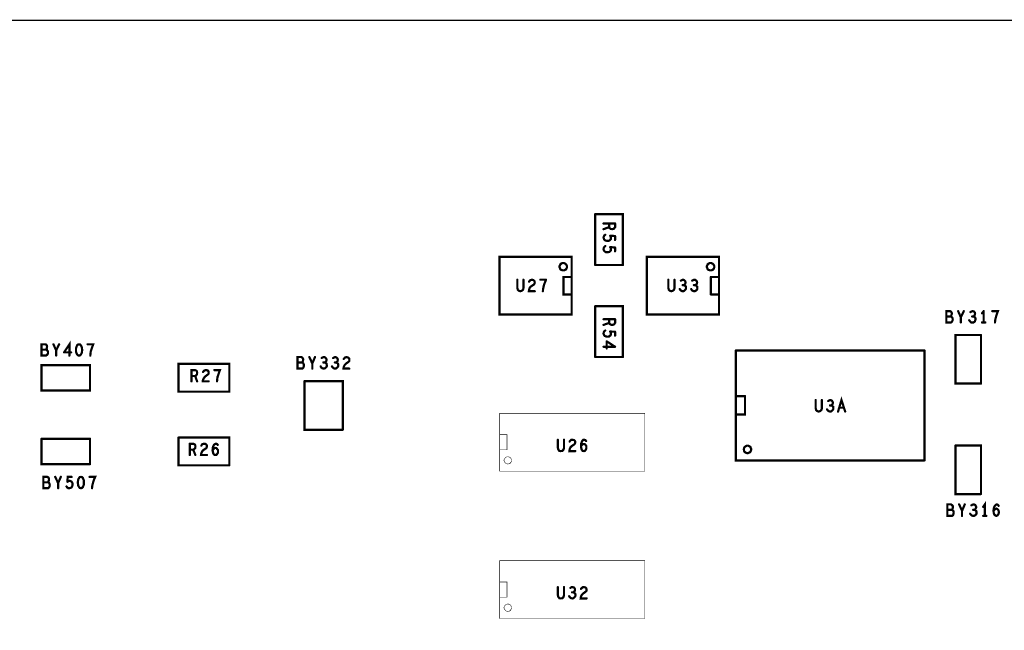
# Model space of a CAD drawing. Extents: x 17.4 to 50.4, y 21.5 to 42.5.
# Tile 4 of 20: x 25.3 to 29.3, y 33.1 to 35.6. Entities that reach past the tile are written whole.
import ezdxf

# ---------------------------------------------------------------- set-up
doc = ezdxf.new("R2010")
doc.units = 0
doc.layers.add('1', color=2, linetype='CONTINUOUS')

msp = doc.modelspace()

# ---------------------------------------------------------------- linework, layer by layer
at = {"layer": '1'}
for points, const_width in [([(21.146, 30.876), (21.146, 35.556), (46.556, 35.556)], 0.006), ([(27.75, 34.56), (27.75, 34.767), (27.637, 34.767)], 0.009), ([(27.637, 34.767), (27.637, 34.56)], 0.009), ([(27.671, 34.729), (27.718, 34.729)], 0.009), ([(27.696, 34.71), (27.694, 34.714), (27.694, 34.729)], 0.009), ([(27.696, 34.71), (27.7, 34.707), (27.706, 34.706), (27.712, 34.707), (27.715, 34.71), (27.718, 34.714), (27.718, 34.729)], 0.009), ([(27.698, 34.662), (27.694, 34.659), (27.687, 34.658), (27.681, 34.659), (27.676, 34.661), (27.673, 34.665), (27.671, 34.671), (27.672, 34.676), (27.674, 34.68), (27.678, 34.683)], 0.009), ([(27.694, 34.714), (27.671, 34.706)], 0.009), ([(27.701, 34.666), (27.701, 34.67), (27.701, 34.674), (27.698, 34.679)], 0.009), ([(27.698, 34.679), (27.718, 34.678)], 0.009), ([(27.698, 34.662), (27.701, 34.666)], 0.009), ([(27.718, 34.678), (27.718, 34.662)], 0.009), ([(27.698, 34.616), (27.694, 34.613), (27.687, 34.612), (27.681, 34.612), (27.676, 34.615), (27.673, 34.619), (27.671, 34.624), (27.672, 34.629), (27.674, 34.633), (27.678, 34.637)], 0.009), ([(27.698, 34.633), (27.701, 34.628), (27.701, 34.624), (27.701, 34.62)], 0.009), ([(27.698, 34.633), (27.718, 34.631)], 0.009), ([(27.698, 34.616), (27.701, 34.62)], 0.009), ([(27.718, 34.616), (27.718, 34.631)], 0.009), ([(27.541, 34.358), (27.541, 34.593), (27.247, 34.593), (27.247, 34.358), (27.541, 34.358)], 0.009), ([(27.492, 34.553), (27.492, 34.556), (27.493, 34.558), (27.494, 34.56), (27.495, 34.563), (27.497, 34.564), (27.499, 34.566), (27.502, 34.567), (27.504, 34.568), (27.507, 34.568), (27.51, 34.568), (27.512, 34.567), (27.514, 34.566), (27.517, 34.564), (27.518, 34.563), (27.52, 34.56), (27.521, 34.558), (27.522, 34.556), (27.522, 34.553), (27.522, 34.55), (27.521, 34.548), (27.52, 34.545), (27.518, 34.543), (27.517, 34.541), (27.514, 34.54), (27.512, 34.539), (27.51, 34.538), (27.507, 34.538), (27.504, 34.538), (27.502, 34.539), (27.499, 34.54), (27.497, 34.541), (27.495, 34.543), (27.494, 34.545), (27.493, 34.548), (27.492, 34.55), (27.492, 34.553)], 0.009), ([(27.637, 34.56), (27.75, 34.56)], 0.009), ([(27.847, 34.358), (27.847, 34.593), (28.141, 34.593), (28.141, 34.358), (27.847, 34.358)], 0.009), ([(28.092, 34.553), (28.092, 34.556), (28.093, 34.558), (28.094, 34.56), (28.095, 34.563), (28.097, 34.564), (28.099, 34.566), (28.102, 34.567), (28.104, 34.568), (28.107, 34.568), (28.11, 34.568), (28.112, 34.567), (28.114, 34.566), (28.117, 34.564), (28.118, 34.563), (28.12, 34.56), (28.121, 34.558), (28.122, 34.556), (28.122, 34.553), (28.122, 34.55), (28.121, 34.548), (28.12, 34.545), (28.118, 34.543), (28.117, 34.541), (28.114, 34.54), (28.112, 34.539), (28.11, 34.538), (28.107, 34.538), (28.104, 34.538), (28.102, 34.539), (28.099, 34.54), (28.097, 34.541), (28.095, 34.543), (28.094, 34.545), (28.093, 34.548), (28.092, 34.55), (28.092, 34.553)], 0.009), ([(27.345, 34.5), (27.345, 34.466), (27.343, 34.459), (27.338, 34.455), (27.332, 34.453), (27.326, 34.455), (27.322, 34.459), (27.32, 34.466), (27.32, 34.5)], 0.009), ([(27.391, 34.453), (27.367, 34.453), (27.368, 34.46), (27.371, 34.468), (27.376, 34.473), (27.388, 34.481), (27.39, 34.485), (27.391, 34.49), (27.39, 34.494), (27.386, 34.498), (27.38, 34.5), (27.375, 34.499), (27.371, 34.497), (27.368, 34.492)], 0.009), ([(27.414, 34.5), (27.437, 34.5)], 0.009), ([(27.437, 34.5), (27.432, 34.488), (27.429, 34.48), (27.427, 34.472), (27.425, 34.463), (27.424, 34.453)], 0.009), ([(27.54, 34.44), (27.508, 34.44), (27.508, 34.511), (27.54, 34.511)], 0.009), ([(27.935, 34.5), (27.935, 34.466), (27.937, 34.459), (27.941, 34.455)], 0.009), ([(27.941, 34.455), (27.947, 34.453), (27.953, 34.455), (27.958, 34.459), (27.96, 34.466), (27.96, 34.5)], 0.009), ([(27.981, 34.462), (27.985, 34.457), (27.989, 34.454), (27.994, 34.453), (27.999, 34.454), (28.003, 34.458), (28.006, 34.462), (28.007, 34.467), (28.006, 34.473), (28.002, 34.476), (27.998, 34.478), (28.001, 34.48), (28.004, 34.484), (28.005, 34.489), (28.004, 34.493), (28.001, 34.497), (27.996, 34.5), (27.991, 34.499), (27.986, 34.496)], 0.009), ([(27.993, 34.478), (27.998, 34.478)], 0.009), ([(28.028, 34.462), (28.031, 34.457), (28.036, 34.454), (28.041, 34.453), (28.045, 34.454), (28.05, 34.458), (28.053, 34.462), (28.053, 34.467), (28.052, 34.473), (28.048, 34.476), (28.044, 34.478), (28.048, 34.48), (28.051, 34.484), (28.052, 34.489), (28.051, 34.493), (28.048, 34.497), (28.043, 34.5), (28.037, 34.499), (28.032, 34.496)], 0.009), ([(28.039, 34.478), (28.044, 34.478)], 0.009), ([(28.108, 34.511), (28.108, 34.44)], 0.009), ([(28.108, 34.511), (28.14, 34.511)], 0.009), ([(28.14, 34.44), (28.108, 34.44)], 0.009), ([(27.75, 34.185), (27.75, 34.392), (27.637, 34.392)], 0.009), ([(27.637, 34.392), (27.637, 34.185)], 0.009), ([(29.088, 34.367), (29.09, 34.362), (29.088, 34.357), (29.087, 34.353), (29.084, 34.35), (29.088, 34.349), (29.092, 34.344), (29.093, 34.339), (29.092, 34.333), (29.09, 34.329), (29.086, 34.326), (29.067, 34.326), (29.067, 34.372), (29.082, 34.372), (29.086, 34.37), (29.088, 34.367)], 0.009), ([(29.126, 34.347), (29.115, 34.372)], 0.009), ([(29.138, 34.372), (29.126, 34.347), (29.126, 34.326)], 0.009), ([(29.165, 34.368), (29.17, 34.371)], 0.009), ([(29.185, 34.335), (29.186, 34.34), (29.185, 34.345), (29.181, 34.349), (29.177, 34.35), (29.18, 34.353), (29.183, 34.357), (29.184, 34.361), (29.183, 34.366), (29.18, 34.37), (29.175, 34.372), (29.17, 34.371)], 0.009), ([(29.212, 34.363), (29.219, 34.372)], 0.009), ([(29.219, 34.372), (29.219, 34.326)], 0.009), ([(29.265, 34.326), (29.266, 34.336), (29.268, 34.344), (29.27, 34.352), (29.273, 34.361), (29.277, 34.372), (29.254, 34.372)], 0.009), ([(27.671, 34.339), (27.718, 34.339)], 0.009), ([(27.671, 34.316), (27.694, 34.324), (27.696, 34.32)], 0.009), ([(27.694, 34.324), (27.694, 34.339)], 0.009), ([(27.696, 34.32), (27.7, 34.317), (27.706, 34.316), (27.712, 34.317), (27.715, 34.32), (27.718, 34.324), (27.718, 34.339)], 0.009), ([(29.084, 34.35), (29.067, 34.35)], 0.009), ([(29.173, 34.326), (29.168, 34.326), (29.164, 34.33), (29.16, 34.335)], 0.009), ([(29.172, 34.35), (29.177, 34.35)], 0.009), ([(29.185, 34.335), (29.183, 34.33), (29.178, 34.326), (29.173, 34.326)], 0.009), ([(29.226, 34.326), (29.212, 34.326)], 0.009), ([(27.681, 34.269), (27.676, 34.271), (27.673, 34.275), (27.671, 34.281), (27.672, 34.286), (27.674, 34.29), (27.678, 34.293)], 0.009), ([(27.701, 34.276), (27.701, 34.28), (27.701, 34.284), (27.698, 34.289)], 0.009), ([(27.698, 34.289), (27.718, 34.288)], 0.009), ([(27.718, 34.288), (27.718, 34.272)], 0.009), ([(25.474, 34.204), (25.496, 34.237), (25.496, 34.191)], 0.009), ([(25.523, 34.207), (25.525, 34.201), (25.527, 34.196), (25.531, 34.192), (25.535, 34.191), (25.54, 34.192), (25.543, 34.196), (25.546, 34.201), (25.547, 34.207), (25.548, 34.214), (25.547, 34.221), (25.546, 34.227), (25.543, 34.232), (25.54, 34.236), (25.535, 34.237), (25.531, 34.236), (25.527, 34.232), (25.525, 34.227), (25.523, 34.221), (25.523, 34.214), (25.523, 34.207)], 0.009), ([(27.687, 34.268), (27.681, 34.269)], 0.009), ([(27.684, 34.249), (27.718, 34.227)], 0.009), ([(27.684, 34.22), (27.684, 34.249)], 0.009), ([(27.687, 34.268), (27.694, 34.269), (27.698, 34.272), (27.701, 34.276)], 0.009), ([(29.208, 34.275), (29.104, 34.275), (29.104, 34.077), (29.208, 34.077)], 0.009), ([(29.208, 34.275), (29.208, 34.077)], 0.009), ([(25.382, 34.191), (25.382, 34.237), (25.398, 34.237), (25.402, 34.235), (25.404, 34.232), (25.405, 34.227), (25.404, 34.222), (25.403, 34.218), (25.4, 34.215), (25.404, 34.214), (25.408, 34.209), (25.409, 34.204), (25.408, 34.198), (25.405, 34.194), (25.401, 34.191), (25.382, 34.191)], 0.009), ([(25.382, 34.215), (25.4, 34.215)], 0.009), ([(25.431, 34.237), (25.442, 34.212), (25.454, 34.237)], 0.009), ([(25.442, 34.212), (25.442, 34.191)], 0.009), ([(25.503, 34.204), (25.474, 34.204)], 0.009), ([(25.57, 34.237), (25.593, 34.237), (25.589, 34.226), (25.586, 34.217), (25.583, 34.209), (25.582, 34.201), (25.581, 34.191)], 0.009), ([(27.718, 34.227), (27.671, 34.227)], 0.009), ([(28.978, 34.212), (28.21, 34.212)], 0.009), ([(28.21, 34.212), (28.21, 33.764), (28.978, 33.764)], 0.009), ([(28.978, 34.212), (28.978, 33.764)], 0.009), ([(26.147, 34.044), (26.147, 34.157), (25.94, 34.157), (25.94, 34.044), (26.147, 34.044)], 0.009), ([(26.425, 34.138), (26.444, 34.138), (26.448, 34.141), (26.45, 34.146), (26.451, 34.151), (26.45, 34.157), (26.447, 34.161), (26.443, 34.163), (26.445, 34.165), (26.447, 34.169), (26.448, 34.175), (26.447, 34.179), (26.445, 34.182), (26.441, 34.185), (26.425, 34.185), (26.425, 34.138)], 0.009), ([(26.425, 34.163), (26.443, 34.163)], 0.009), ([(26.473, 34.185), (26.485, 34.159), (26.496, 34.185)], 0.009), ([(26.485, 34.159), (26.485, 34.138)], 0.009), ([(26.522, 34.142), (26.527, 34.139), (26.532, 34.138), (26.536, 34.139), (26.541, 34.143), (26.544, 34.147), (26.544, 34.152), (26.543, 34.158), (26.539, 34.161), (26.535, 34.163), (26.539, 34.165), (26.542, 34.169), (26.543, 34.174), (26.542, 34.178), (26.539, 34.182), (26.534, 34.185), (26.528, 34.184), (26.523, 34.181)], 0.009), ([(26.53, 34.163), (26.535, 34.163)], 0.009), ([(26.565, 34.147), (26.569, 34.142), (26.573, 34.139), (26.578, 34.138), (26.583, 34.139), (26.587, 34.143), (26.59, 34.147), (26.591, 34.152), (26.59, 34.158), (26.586, 34.161), (26.582, 34.163), (26.585, 34.165), (26.588, 34.169), (26.589, 34.174), (26.588, 34.178), (26.585, 34.182), (26.58, 34.185), (26.575, 34.184), (26.57, 34.181)], 0.009), ([(26.577, 34.163), (26.582, 34.163)], 0.009), ([(26.613, 34.177), (26.617, 34.182), (26.621, 34.184), (26.625, 34.185), (26.631, 34.183), (26.635, 34.179), (26.636, 34.175), (26.636, 34.17), (26.633, 34.166), (26.622, 34.158), (26.617, 34.153), (26.613, 34.145), (26.612, 34.138), (26.636, 34.138)], 0.009), ([(27.637, 34.185), (27.75, 34.185)], 0.009), ([(25.382, 34.049), (25.58, 34.049), (25.58, 34.152), (25.382, 34.152), (25.382, 34.049)], 0.009), ([(25.993, 34.086), (25.993, 34.132), (26.008, 34.132), (26.012, 34.13), (26.015, 34.127), (26.016, 34.121)], 0.009), ([(26.016, 34.121), (26.015, 34.114), (26.012, 34.11), (26.008, 34.108), (26.016, 34.086)], 0.009), ([(26.062, 34.127), (26.063, 34.122), (26.063, 34.117), (26.06, 34.114), (26.049, 34.106), (26.044, 34.1), (26.04, 34.093), (26.039, 34.086), (26.063, 34.086)], 0.009), ([(26.062, 34.127), (26.058, 34.131), (26.052, 34.132), (26.048, 34.131), (26.044, 34.129), (26.04, 34.124)], 0.009), ([(26.097, 34.086), (26.098, 34.096), (26.099, 34.104), (26.102, 34.112), (26.105, 34.121), (26.109, 34.132), (26.086, 34.132)], 0.009), ([(26.519, 34.147), (26.522, 34.142)], 0.009), ([(26.008, 34.108), (25.993, 34.108)], 0.009), ([(26.609, 33.889), (26.609, 34.087), (26.453, 34.087)], 0.009), ([(26.453, 34.087), (26.453, 33.889), (26.609, 33.889)], 0.009), ([(28.247, 34.026), (28.247, 33.951), (28.21, 33.951)], 0.009), ([(28.21, 34.026), (28.247, 34.026)], 0.009), ([(28.535, 34.01), (28.535, 33.976), (28.537, 33.969), (28.541, 33.965), (28.547, 33.963), (28.553, 33.965), (28.558, 33.969), (28.56, 33.976)], 0.009), ([(28.56, 33.976), (28.56, 34.01)], 0.009), ([(28.586, 34.006), (28.591, 34.009)], 0.009), ([(28.607, 33.977), (28.606, 33.983), (28.602, 33.986), (28.598, 33.988), (28.601, 33.99), (28.604, 33.994), (28.605, 33.999), (28.604, 34.003), (28.601, 34.007), (28.596, 34.01), (28.591, 34.009)], 0.009), ([(28.655, 33.963), (28.64, 34.01), (28.626, 33.963)], 0.009), ([(28.607, 33.977), (28.606, 33.972), (28.603, 33.968), (28.599, 33.964), (28.594, 33.963), (28.589, 33.964), (28.585, 33.967), (28.581, 33.972)], 0.009), ([(28.593, 33.988), (28.598, 33.988)], 0.009), ([(28.631, 33.979), (28.649, 33.979)], 0.009), ([(27.248, 33.72), (27.248, 33.956), (27.839, 33.956), (27.839, 33.72), (27.248, 33.72)], 0.002), ([(25.58, 33.852), (25.382, 33.852)], 0.009), ([(25.58, 33.749), (25.382, 33.749), (25.382, 33.852)], 0.009), ([(25.58, 33.852), (25.58, 33.749)], 0.009), ([(26.147, 33.744), (26.147, 33.857), (25.94, 33.857)], 0.009), ([(26.147, 33.744), (25.94, 33.744), (25.94, 33.857)], 0.009), ([(27.278, 33.807), (27.278, 33.869), (27.248, 33.869)], 0.002), ([(27.51, 33.848), (27.51, 33.815), (27.508, 33.808), (27.503, 33.803), (27.497, 33.802), (27.491, 33.803), (27.487, 33.808), (27.485, 33.815), (27.485, 33.848)], 0.009), ([(27.556, 33.838), (27.555, 33.834), (27.553, 33.83), (27.541, 33.822), (27.536, 33.817), (27.533, 33.809), (27.532, 33.802), (27.556, 33.802)], 0.009), ([(27.556, 33.838), (27.555, 33.843), (27.551, 33.847), (27.545, 33.848), (27.54, 33.848), (27.536, 33.845), (27.533, 33.841)], 0.009), ([(27.579, 33.823), (27.58, 33.833), (27.582, 33.838), (27.585, 33.844), (27.589, 33.848), (27.593, 33.848), (27.597, 33.847), (27.6, 33.843)], 0.009), ([(25.986, 33.832), (25.986, 33.786)], 0.009), ([(26.008, 33.827), (26.005, 33.83), (26, 33.832), (25.986, 33.832)], 0.009), ([(25.986, 33.808), (26, 33.808), (26.004, 33.81)], 0.009), ([(26, 33.808), (26.009, 33.786)], 0.009), ([(26.008, 33.827), (26.009, 33.821), (26.008, 33.814), (26.004, 33.81)], 0.009), ([(26.033, 33.824), (26.036, 33.829), (26.04, 33.831), (26.045, 33.832), (26.051, 33.831), (26.055, 33.827), (26.056, 33.822), (26.055, 33.817), (26.053, 33.814), (26.041, 33.806), (26.036, 33.8), (26.033, 33.793), (26.032, 33.786), (26.056, 33.786)], 0.009), ([(26.079, 33.807), (26.08, 33.817), (26.082, 33.822), (26.085, 33.828), (26.089, 33.831), (26.093, 33.832), (26.097, 33.831), (26.1, 33.827)], 0.009), ([(26.082, 33.792), (26.086, 33.787), (26.091, 33.786), (26.095, 33.787), (26.098, 33.791), (26.101, 33.796), (26.101, 33.8), (26.101, 33.806), (26.098, 33.81), (26.095, 33.814), (26.091, 33.815), (26.087, 33.814), (26.083, 33.81), (26.079, 33.805)], 0.009), ([(26.079, 33.807), (26.08, 33.799), (26.082, 33.792)], 0.009), ([(27.248, 33.807), (27.278, 33.807)], 0.002), ([(27.591, 33.802), (27.595, 33.803), (27.598, 33.807), (27.601, 33.812), (27.601, 33.817), (27.601, 33.822), (27.598, 33.827), (27.595, 33.83), (27.591, 33.831), (27.587, 33.83), (27.583, 33.827), (27.579, 33.821)], 0.009), ([(27.579, 33.823), (27.58, 33.815), (27.582, 33.808), (27.586, 33.803), (27.591, 33.802)], 0.009), ([(28.242, 33.809), (28.243, 33.812), (28.243, 33.814), (28.244, 33.816), (28.246, 33.819), (28.248, 33.82), (28.25, 33.822), (28.252, 33.823), (28.255, 33.824), (28.257, 33.824), (28.26, 33.824), (28.262, 33.823), (28.265, 33.822), (28.267, 33.82), (28.269, 33.819), (28.27, 33.816), (28.271, 33.814), (28.272, 33.812), (28.272, 33.809), (28.272, 33.806), (28.271, 33.804), (28.27, 33.801), (28.269, 33.799), (28.267, 33.797), (28.265, 33.796), (28.262, 33.795), (28.26, 33.794), (28.257, 33.794), (28.255, 33.794), (28.252, 33.795), (28.25, 33.796), (28.248, 33.797), (28.246, 33.799), (28.244, 33.801), (28.243, 33.804), (28.243, 33.806), (28.242, 33.809)], 0.009), ([(29.208, 33.627), (29.208, 33.825), (29.104, 33.825)], 0.009), ([(29.104, 33.825), (29.104, 33.627), (29.208, 33.627)], 0.009), ([(27.266, 33.764), (27.266, 33.767), (27.267, 33.769), (27.268, 33.772), (27.27, 33.774), (27.272, 33.776), (27.274, 33.777), (27.276, 33.778), (27.279, 33.779), (27.281, 33.779), (27.284, 33.779), (27.286, 33.778), (27.289, 33.777), (27.291, 33.776), (27.293, 33.774), (27.294, 33.772), (27.295, 33.769), (27.296, 33.767), (27.296, 33.764), (27.296, 33.762), (27.295, 33.759), (27.294, 33.757), (27.293, 33.755), (27.291, 33.753), (27.289, 33.751), (27.286, 33.75), (27.284, 33.75), (27.281, 33.749), (27.279, 33.75), (27.276, 33.75), (27.274, 33.751), (27.272, 33.753), (27.27, 33.755), (27.268, 33.757), (27.267, 33.759), (27.266, 33.762), (27.266, 33.764)], 0.002), ([(25.39, 33.651), (25.409, 33.651), (25.413, 33.654), (25.415, 33.658), (25.416, 33.664), (25.415, 33.669), (25.412, 33.674), (25.408, 33.675), (25.41, 33.678), (25.412, 33.682), (25.413, 33.687), (25.412, 33.692), (25.41, 33.695), (25.406, 33.697), (25.39, 33.697), (25.39, 33.651)], 0.009), ([(25.438, 33.697), (25.45, 33.672), (25.461, 33.697)], 0.009), ([(25.488, 33.677), (25.489, 33.697), (25.505, 33.697)], 0.009), ([(25.488, 33.677), (25.493, 33.68)], 0.009), ([(25.509, 33.667), (25.508, 33.673), (25.505, 33.677), (25.501, 33.68), (25.497, 33.681), (25.493, 33.68)], 0.009), ([(25.553, 33.661), (25.555, 33.667), (25.555, 33.674), (25.555, 33.681), (25.553, 33.687), (25.551, 33.692), (25.547, 33.696), (25.543, 33.697), (25.538, 33.696), (25.535, 33.692), (25.532, 33.687), (25.531, 33.681), (25.53, 33.674), (25.531, 33.667), (25.532, 33.661), (25.535, 33.656), (25.538, 33.652), (25.543, 33.651), (25.547, 33.652), (25.551, 33.656), (25.553, 33.661)], 0.009), ([(25.578, 33.697), (25.601, 33.697), (25.596, 33.686), (25.593, 33.677), (25.591, 33.669), (25.589, 33.661), (25.588, 33.651)], 0.009), ([(25.39, 33.675), (25.408, 33.675)], 0.009), ([(25.45, 33.672), (25.45, 33.651)], 0.009), ([(25.484, 33.658), (25.487, 33.654), (25.491, 33.651), (25.496, 33.651)], 0.009), ([(25.509, 33.667), (25.508, 33.661), (25.505, 33.655), (25.501, 33.652), (25.496, 33.651)], 0.009), ([(29.093, 33.579), (29.094, 33.575), (29.093, 33.569), (29.091, 33.565), (29.089, 33.563), (29.093, 33.561), (29.096, 33.557), (29.097, 33.551), (29.096, 33.546), (29.094, 33.541), (29.09, 33.538), (29.071, 33.538), (29.071, 33.585), (29.086, 33.585), (29.09, 33.582), (29.093, 33.579)], 0.009), ([(29.089, 33.563), (29.071, 33.563)], 0.009), ([(29.131, 33.559), (29.119, 33.585)], 0.009), ([(29.142, 33.585), (29.131, 33.559), (29.131, 33.538)], 0.009), ([(29.185, 33.582), (29.187, 33.578), (29.189, 33.574), (29.187, 33.569), (29.185, 33.565), (29.181, 33.563), (29.185, 33.561), (29.189, 33.558), (29.19, 33.552), (29.19, 33.547), (29.187, 33.543), (29.182, 33.539), (29.178, 33.538), (29.172, 33.539), (29.168, 33.542), (29.164, 33.547)], 0.009), ([(29.185, 33.582), (29.179, 33.585), (29.174, 33.584), (29.169, 33.581)], 0.009), ([(29.176, 33.563), (29.181, 33.563)], 0.009), ([(29.224, 33.538), (29.224, 33.585), (29.217, 33.575)], 0.009), ([(29.275, 33.566), (29.278, 33.563), (29.28, 33.558), (29.281, 33.553), (29.28, 33.548), (29.278, 33.544), (29.275, 33.54), (29.271, 33.538), (29.266, 33.54), (29.262, 33.544), (29.26, 33.551), (29.259, 33.559), (29.26, 33.569)], 0.009), ([(29.263, 33.563), (29.259, 33.558)], 0.009), ([(29.26, 33.569), (29.262, 33.575), (29.265, 33.58), (29.269, 33.584), (29.273, 33.585), (29.277, 33.583), (29.28, 33.579)], 0.009), ([(29.263, 33.563), (29.267, 33.566), (29.271, 33.568), (29.275, 33.566)], 0.009), ([(29.217, 33.538), (29.23, 33.538)], 0.009), ([(27.248, 33.12), (27.248, 33.356), (27.839, 33.356), (27.839, 33.12), (27.248, 33.12)], 0.002), ([(27.278, 33.207), (27.278, 33.269), (27.248, 33.269)], 0.002), ([(27.485, 33.248), (27.485, 33.215), (27.487, 33.208), (27.491, 33.203), (27.497, 33.202)], 0.009), ([(27.497, 33.202), (27.503, 33.203), (27.508, 33.208), (27.51, 33.215), (27.51, 33.248)], 0.009), ([(27.531, 33.211), (27.535, 33.206), (27.539, 33.203), (27.544, 33.202), (27.549, 33.203), (27.553, 33.207), (27.556, 33.211), (27.557, 33.216), (27.556, 33.221), (27.552, 33.225), (27.548, 33.227), (27.551, 33.229), (27.554, 33.233), (27.555, 33.238), (27.554, 33.242), (27.551, 33.246), (27.546, 33.248), (27.541, 33.248), (27.536, 33.245)], 0.009), ([(27.579, 33.241), (27.583, 33.245), (27.587, 33.248), (27.591, 33.248), (27.597, 33.247), (27.601, 33.243), (27.602, 33.238), (27.602, 33.234), (27.599, 33.23), (27.588, 33.222), (27.583, 33.217), (27.579, 33.209), (27.578, 33.202), (27.602, 33.202)], 0.009), ([(27.248, 33.207), (27.278, 33.207)], 0.002), ([(27.543, 33.227), (27.548, 33.227)], 0.009), ([(27.266, 33.164), (27.266, 33.167), (27.267, 33.169), (27.268, 33.172), (27.27, 33.174), (27.272, 33.176), (27.274, 33.177), (27.276, 33.178), (27.279, 33.179), (27.281, 33.179), (27.284, 33.179), (27.286, 33.178), (27.289, 33.177), (27.291, 33.176), (27.293, 33.174), (27.294, 33.172), (27.295, 33.169), (27.296, 33.167), (27.296, 33.164), (27.296, 33.162), (27.295, 33.159), (27.294, 33.157), (27.293, 33.155), (27.291, 33.153), (27.289, 33.151), (27.286, 33.15), (27.284, 33.15), (27.281, 33.149), (27.279, 33.15), (27.276, 33.15), (27.274, 33.151), (27.272, 33.153), (27.27, 33.155), (27.268, 33.157), (27.267, 33.159), (27.266, 33.162), (27.266, 33.164)], 0.002)]:
    msp.add_lwpolyline(points, dxfattribs=dict(at, const_width=const_width))
for points, const_width in [([(27.63925, 34.767, 1), (27.63475, 34.767, 1)], 0.0045), ([(27.63925, 34.767, 1), (27.63475, 34.767, 1)], 0.0045), ([(27.67325, 34.729, 1), (27.66875, 34.729, 1)], 0.0045), ([(27.69625, 34.729, 1), (27.69175, 34.729, 1)], 0.0045), ([(27.72025, 34.729, 1), (27.71575, 34.729, 1)], 0.0045), ([(27.72025, 34.729, 1), (27.71575, 34.729, 1)], 0.0045), ([(27.67325, 34.706, 1), (27.66875, 34.706, 1)], 0.0045), ([(27.68025, 34.683, 1), (27.67575, 34.683, 1)], 0.0045), ([(27.69625, 34.714, 1), (27.69175, 34.714, 1)], 0.0045), ([(27.69825, 34.71, 1), (27.69375, 34.71, 1)], 0.0045), ([(27.69825, 34.71, 1), (27.69375, 34.71, 1)], 0.0045), ([(27.70025, 34.679, 1), (27.69575, 34.679, 1)], 0.0045), ([(27.70025, 34.679, 1), (27.69575, 34.679, 1)], 0.0045), ([(27.70025, 34.662, 1), (27.69575, 34.662, 1)], 0.0045), ([(27.70025, 34.662, 1), (27.69575, 34.662, 1)], 0.0045), ([(27.70325, 34.666, 1), (27.69875, 34.666, 1)], 0.0045), ([(27.70325, 34.666, 1), (27.69875, 34.666, 1)], 0.0045), ([(27.72025, 34.678, 1), (27.71575, 34.678, 1)], 0.0045), ([(27.72025, 34.678, 1), (27.71575, 34.678, 1)], 0.0045), ([(27.72025, 34.662, 1), (27.71575, 34.662, 1)], 0.0045), ([(27.68025, 34.637, 1), (27.67575, 34.637, 1)], 0.0045), ([(27.70025, 34.633, 1), (27.69575, 34.633, 1)], 0.0045), ([(27.70025, 34.633, 1), (27.69575, 34.633, 1)], 0.0045), ([(27.70025, 34.616, 1), (27.69575, 34.616, 1)], 0.0045), ([(27.70025, 34.616, 1), (27.69575, 34.616, 1)], 0.0045), ([(27.70325, 34.62, 1), (27.69875, 34.62, 1)], 0.0045), ([(27.70325, 34.62, 1), (27.69875, 34.62, 1)], 0.0045), ([(27.72025, 34.631, 1), (27.71575, 34.631, 1)], 0.0045), ([(27.72025, 34.631, 1), (27.71575, 34.631, 1)], 0.0045), ([(27.72025, 34.616, 1), (27.71575, 34.616, 1)], 0.0045), ([(27.63925, 34.56, 1), (27.63475, 34.56, 1)], 0.0045), ([(27.63925, 34.56, 1), (27.63475, 34.56, 1)], 0.0045), ([(27.75225, 34.56, 1), (27.74775, 34.56, 1)], 0.0045), ([(27.75225, 34.56, 1), (27.74775, 34.56, 1)], 0.0045), ([(27.49425, 34.553, 1), (27.48975, 34.553, 1)], 0.0045), ([(27.49425, 34.553, 1), (27.48975, 34.553, 1)], 0.0045), ([(28.09425, 34.553, 1), (28.08975, 34.553, 1)], 0.0045), ([(28.09425, 34.553, 1), (28.08975, 34.553, 1)], 0.0045), ([(27.32225, 34.5, 1), (27.31775, 34.5, 1)], 0.0045), ([(27.34725, 34.5, 1), (27.34275, 34.5, 1)], 0.0045), ([(27.37025, 34.492, 1), (27.36575, 34.492, 1)], 0.0045), ([(27.41625, 34.5, 1), (27.41175, 34.5, 1)], 0.0045), ([(27.43925, 34.5, 1), (27.43475, 34.5, 1)], 0.0045), ([(27.43925, 34.5, 1), (27.43475, 34.5, 1)], 0.0045), ([(27.54225, 34.511, 1), (27.53775, 34.511, 1)], 0.0045), ([(27.93725, 34.5, 1), (27.93275, 34.5, 1)], 0.0045), ([(27.96225, 34.5, 1), (27.95775, 34.5, 1)], 0.0045), ([(27.98825, 34.496, 1), (27.98375, 34.496, 1)], 0.0045), ([(27.99525, 34.478, 1), (27.99075, 34.478, 1)], 0.0045), ([(28.00025, 34.478, 1), (27.99575, 34.478, 1)], 0.0045), ([(28.03425, 34.496, 1), (28.02975, 34.496, 1)], 0.0045), ([(28.04125, 34.478, 1), (28.03675, 34.478, 1)], 0.0045), ([(28.04625, 34.478, 1), (28.04175, 34.478, 1)], 0.0045), ([(28.11025, 34.511, 1), (28.10575, 34.511, 1)], 0.0045), ([(28.11025, 34.511, 1), (28.10575, 34.511, 1)], 0.0045), ([(28.14225, 34.511, 1), (28.13775, 34.511, 1)], 0.0045), ([(27.39325, 34.453, 1), (27.38875, 34.453, 1)], 0.0045), ([(27.42625, 34.453, 1), (27.42175, 34.453, 1)], 0.0045), ([(27.54225, 34.44, 1), (27.53775, 34.44, 1)], 0.0045), ([(27.94325, 34.455, 1), (27.93875, 34.455, 1)], 0.0045), ([(27.94325, 34.455, 1), (27.93875, 34.455, 1)], 0.0045), ([(27.98325, 34.462, 1), (27.97875, 34.462, 1)], 0.0045), ([(28.03025, 34.462, 1), (28.02575, 34.462, 1)], 0.0045), ([(28.11025, 34.44, 1), (28.10575, 34.44, 1)], 0.0045), ([(28.11025, 34.44, 1), (28.10575, 34.44, 1)], 0.0045), ([(28.14225, 34.44, 1), (28.13775, 34.44, 1)], 0.0045), ([(27.54325, 34.358, 1), (27.53875, 34.358, 1)], 0.0045), ([(27.54325, 34.358, 1), (27.53875, 34.358, 1)], 0.0045), ([(27.63925, 34.392, 1), (27.63475, 34.392, 1)], 0.0045), ([(27.63925, 34.392, 1), (27.63475, 34.392, 1)], 0.0045), ([(27.84925, 34.358, 1), (27.84475, 34.358, 1)], 0.0045), ([(27.84925, 34.358, 1), (27.84475, 34.358, 1)], 0.0045), ([(29.09025, 34.367, 1), (29.08575, 34.367, 1)], 0.0045), ([(29.09025, 34.367, 1), (29.08575, 34.367, 1)], 0.0045), ([(29.11725, 34.372, 1), (29.11275, 34.372, 1)], 0.0045), ([(29.14025, 34.372, 1), (29.13575, 34.372, 1)], 0.0045), ([(29.16725, 34.368, 1), (29.16275, 34.368, 1)], 0.0045), ([(29.17225, 34.371, 1), (29.16775, 34.371, 1)], 0.0045), ([(29.17225, 34.371, 1), (29.16775, 34.371, 1)], 0.0045), ([(29.21425, 34.363, 1), (29.20975, 34.363, 1)], 0.0045), ([(29.22125, 34.372, 1), (29.21675, 34.372, 1)], 0.0045), ([(29.22125, 34.372, 1), (29.21675, 34.372, 1)], 0.0045), ([(29.25625, 34.372, 1), (29.25175, 34.372, 1)], 0.0045), ([(27.67325, 34.339, 1), (27.66875, 34.339, 1)], 0.0045), ([(27.69625, 34.339, 1), (27.69175, 34.339, 1)], 0.0045), ([(27.69625, 34.324, 1), (27.69175, 34.324, 1)], 0.0045), ([(27.69825, 34.32, 1), (27.69375, 34.32, 1)], 0.0045), ([(27.69825, 34.32, 1), (27.69375, 34.32, 1)], 0.0045), ([(27.72025, 34.339, 1), (27.71575, 34.339, 1)], 0.0045), ([(27.72025, 34.339, 1), (27.71575, 34.339, 1)], 0.0045), ([(29.06925, 34.35, 1), (29.06475, 34.35, 1)], 0.0045), ([(29.08625, 34.35, 1), (29.08175, 34.35, 1)], 0.0045), ([(29.12825, 34.347, 1), (29.12375, 34.347, 1)], 0.0045), ([(29.12825, 34.326, 1), (29.12375, 34.326, 1)], 0.0045), ([(29.16225, 34.335, 1), (29.15775, 34.335, 1)], 0.0045), ([(29.17425, 34.35, 1), (29.16975, 34.35, 1)], 0.0045), ([(29.17525, 34.326, 1), (29.17075, 34.326, 1)], 0.0045), ([(29.17525, 34.326, 1), (29.17075, 34.326, 1)], 0.0045), ([(29.17925, 34.35, 1), (29.17475, 34.35, 1)], 0.0045), ([(29.18725, 34.335, 1), (29.18275, 34.335, 1)], 0.0045), ([(29.18725, 34.335, 1), (29.18275, 34.335, 1)], 0.0045), ([(29.21425, 34.326, 1), (29.20975, 34.326, 1)], 0.0045), ([(29.22125, 34.326, 1), (29.21675, 34.326, 1)], 0.0045), ([(29.22825, 34.326, 1), (29.22375, 34.326, 1)], 0.0045), ([(29.26725, 34.326, 1), (29.26275, 34.326, 1)], 0.0045), ([(27.67325, 34.316, 1), (27.66875, 34.316, 1)], 0.0045), ([(27.68025, 34.293, 1), (27.67575, 34.293, 1)], 0.0045), ([(27.70025, 34.289, 1), (27.69575, 34.289, 1)], 0.0045), ([(27.70025, 34.289, 1), (27.69575, 34.289, 1)], 0.0045), ([(27.72025, 34.288, 1), (27.71575, 34.288, 1)], 0.0045), ([(27.72025, 34.288, 1), (27.71575, 34.288, 1)], 0.0045), ([(27.68325, 34.269, 1), (27.67875, 34.269, 1)], 0.0045), ([(27.68325, 34.269, 1), (27.67875, 34.269, 1)], 0.0045), ([(27.68625, 34.249, 1), (27.68175, 34.249, 1)], 0.0045), ([(27.68625, 34.249, 1), (27.68175, 34.249, 1)], 0.0045), ([(27.68925, 34.268, 1), (27.68475, 34.268, 1)], 0.0045), ([(27.68925, 34.268, 1), (27.68475, 34.268, 1)], 0.0045), ([(27.70325, 34.276, 1), (27.69875, 34.276, 1)], 0.0045), ([(27.70325, 34.276, 1), (27.69875, 34.276, 1)], 0.0045), ([(27.72025, 34.272, 1), (27.71575, 34.272, 1)], 0.0045), ([(29.21025, 34.275, 1), (29.20575, 34.275, 1)], 0.0045), ([(29.21025, 34.275, 1), (29.20575, 34.275, 1)], 0.0045), ([(25.38425, 34.215, 1), (25.37975, 34.215, 1)], 0.0045), ([(25.40225, 34.215, 1), (25.39775, 34.215, 1)], 0.0045), ([(25.43325, 34.237, 1), (25.42875, 34.237, 1)], 0.0045), ([(25.44425, 34.212, 1), (25.43975, 34.212, 1)], 0.0045), ([(25.45625, 34.237, 1), (25.45175, 34.237, 1)], 0.0045), ([(25.47625, 34.204, 1), (25.47175, 34.204, 1)], 0.0045), ([(25.47625, 34.204, 1), (25.47175, 34.204, 1)], 0.0045), ([(25.50525, 34.204, 1), (25.50075, 34.204, 1)], 0.0045), ([(25.52525, 34.207, 1), (25.52075, 34.207, 1)], 0.0045), ([(25.52525, 34.207, 1), (25.52075, 34.207, 1)], 0.0045), ([(25.57225, 34.237, 1), (25.56775, 34.237, 1)], 0.0045), ([(27.67325, 34.227, 1), (27.66875, 34.227, 1)], 0.0045), ([(27.68625, 34.22, 1), (27.68175, 34.22, 1)], 0.0045), ([(27.72025, 34.227, 1), (27.71575, 34.227, 1)], 0.0045), ([(27.72025, 34.227, 1), (27.71575, 34.227, 1)], 0.0045), ([(28.21225, 34.212, 1), (28.20775, 34.212, 1)], 0.0045), ([(28.21225, 34.212, 1), (28.20775, 34.212, 1)], 0.0045), ([(28.98025, 34.212, 1), (28.97575, 34.212, 1)], 0.0045), ([(28.98025, 34.212, 1), (28.97575, 34.212, 1)], 0.0045), ([(25.38425, 34.191, 1), (25.37975, 34.191, 1)], 0.0045), ([(25.38425, 34.191, 1), (25.37975, 34.191, 1)], 0.0045), ([(25.44425, 34.191, 1), (25.43975, 34.191, 1)], 0.0045), ([(25.49825, 34.191, 1), (25.49375, 34.191, 1)], 0.0045), ([(25.58325, 34.191, 1), (25.57875, 34.191, 1)], 0.0045), ([(26.42725, 34.163, 1), (26.42275, 34.163, 1)], 0.0045), ([(26.44525, 34.163, 1), (26.44075, 34.163, 1)], 0.0045), ([(26.47525, 34.185, 1), (26.47075, 34.185, 1)], 0.0045), ([(26.48725, 34.159, 1), (26.48275, 34.159, 1)], 0.0045), ([(26.49825, 34.185, 1), (26.49375, 34.185, 1)], 0.0045), ([(26.52525, 34.181, 1), (26.52075, 34.181, 1)], 0.0045), ([(26.53225, 34.163, 1), (26.52775, 34.163, 1)], 0.0045), ([(26.53725, 34.163, 1), (26.53275, 34.163, 1)], 0.0045), ([(26.57225, 34.181, 1), (26.56775, 34.181, 1)], 0.0045), ([(26.57925, 34.163, 1), (26.57475, 34.163, 1)], 0.0045), ([(26.58425, 34.163, 1), (26.57975, 34.163, 1)], 0.0045), ([(26.61525, 34.177, 1), (26.61075, 34.177, 1)], 0.0045), ([(27.63925, 34.185, 1), (27.63475, 34.185, 1)], 0.0045), ([(27.63925, 34.185, 1), (27.63475, 34.185, 1)], 0.0045), ([(27.75225, 34.185, 1), (27.74775, 34.185, 1)], 0.0045), ([(27.75225, 34.185, 1), (27.74775, 34.185, 1)], 0.0045), ([(26.01825, 34.121, 1), (26.01375, 34.121, 1)], 0.0045), ([(26.01825, 34.121, 1), (26.01375, 34.121, 1)], 0.0045), ([(26.04225, 34.124, 1), (26.03775, 34.124, 1)], 0.0045), ([(26.06425, 34.127, 1), (26.05975, 34.127, 1)], 0.0045), ([(26.06425, 34.127, 1), (26.05975, 34.127, 1)], 0.0045), ([(26.08825, 34.132, 1), (26.08375, 34.132, 1)], 0.0045), ([(26.42725, 34.138, 1), (26.42275, 34.138, 1)], 0.0045), ([(26.42725, 34.138, 1), (26.42275, 34.138, 1)], 0.0045), ([(26.48725, 34.138, 1), (26.48275, 34.138, 1)], 0.0045), ([(26.52125, 34.147, 1), (26.51675, 34.147, 1)], 0.0045), ([(26.52425, 34.142, 1), (26.51975, 34.142, 1)], 0.0045), ([(26.52425, 34.142, 1), (26.51975, 34.142, 1)], 0.0045), ([(26.56725, 34.147, 1), (26.56275, 34.147, 1)], 0.0045), ([(26.63825, 34.138, 1), (26.63375, 34.138, 1)], 0.0045), ([(25.99525, 34.108, 1), (25.99075, 34.108, 1)], 0.0045), ([(25.99525, 34.086, 1), (25.99075, 34.086, 1)], 0.0045), ([(26.01025, 34.108, 1), (26.00575, 34.108, 1)], 0.0045), ([(26.01825, 34.086, 1), (26.01375, 34.086, 1)], 0.0045), ([(26.06525, 34.086, 1), (26.06075, 34.086, 1)], 0.0045), ([(26.09925, 34.086, 1), (26.09475, 34.086, 1)], 0.0045), ([(26.45525, 34.087, 1), (26.45075, 34.087, 1)], 0.0045), ([(26.45525, 34.087, 1), (26.45075, 34.087, 1)], 0.0045), ([(29.21025, 34.077, 1), (29.20575, 34.077, 1)], 0.0045), ([(29.21025, 34.077, 1), (29.20575, 34.077, 1)], 0.0045), ([(25.38425, 34.049, 1), (25.37975, 34.049, 1)], 0.0045), ([(25.38425, 34.049, 1), (25.37975, 34.049, 1)], 0.0045), ([(26.14925, 34.044, 1), (26.14475, 34.044, 1)], 0.0045), ([(26.14925, 34.044, 1), (26.14475, 34.044, 1)], 0.0045), ([(28.21225, 34.026, 1), (28.20775, 34.026, 1)], 0.0045), ([(28.24925, 34.026, 1), (28.24475, 34.026, 1)], 0.0045), ([(28.24925, 34.026, 1), (28.24475, 34.026, 1)], 0.0045), ([(28.53725, 34.01, 1), (28.53275, 34.01, 1)], 0.0045), ([(28.56225, 34.01, 1), (28.55775, 34.01, 1)], 0.0045), ([(28.58825, 34.006, 1), (28.58375, 34.006, 1)], 0.0045), ([(28.59325, 34.009, 1), (28.58875, 34.009, 1)], 0.0045), ([(28.59325, 34.009, 1), (28.58875, 34.009, 1)], 0.0045), ([(28.56225, 33.976, 1), (28.55775, 33.976, 1)], 0.0045), ([(28.56225, 33.976, 1), (28.55775, 33.976, 1)], 0.0045), ([(28.58325, 33.972, 1), (28.57875, 33.972, 1)], 0.0045), ([(28.59525, 33.988, 1), (28.59075, 33.988, 1)], 0.0045), ([(28.60025, 33.988, 1), (28.59575, 33.988, 1)], 0.0045), ([(28.60925, 33.977, 1), (28.60475, 33.977, 1)], 0.0045), ([(28.60925, 33.977, 1), (28.60475, 33.977, 1)], 0.0045), ([(28.62825, 33.963, 1), (28.62375, 33.963, 1)], 0.0045), ([(28.63325, 33.979, 1), (28.62875, 33.979, 1)], 0.0045), ([(28.65125, 33.979, 1), (28.64675, 33.979, 1)], 0.0045), ([(28.65725, 33.963, 1), (28.65275, 33.963, 1)], 0.0045), ([(28.21225, 33.951, 1), (28.20775, 33.951, 1)], 0.0045), ([(26.61125, 33.889, 1), (26.60675, 33.889, 1)], 0.0045), ([(26.61125, 33.889, 1), (26.60675, 33.889, 1)], 0.0045), ([(25.38425, 33.852, 1), (25.37975, 33.852, 1)], 0.0045), ([(25.38425, 33.852, 1), (25.37975, 33.852, 1)], 0.0045), ([(25.58225, 33.852, 1), (25.57775, 33.852, 1)], 0.0045), ([(25.58225, 33.852, 1), (25.57775, 33.852, 1)], 0.0045), ([(25.94225, 33.857, 1), (25.93775, 33.857, 1)], 0.0045), ([(25.94225, 33.857, 1), (25.93775, 33.857, 1)], 0.0045), ([(27.2485, 33.869, 1), (27.2475, 33.869, 1)], 0.001), ([(27.48725, 33.848, 1), (27.48275, 33.848, 1)], 0.0045), ([(27.51225, 33.848, 1), (27.50775, 33.848, 1)], 0.0045), ([(27.53525, 33.841, 1), (27.53075, 33.841, 1)], 0.0045), ([(27.55825, 33.838, 1), (27.55375, 33.838, 1)], 0.0045), ([(27.55825, 33.838, 1), (27.55375, 33.838, 1)], 0.0045), ([(27.60225, 33.843, 1), (27.59775, 33.843, 1)], 0.0045), ([(25.98825, 33.832, 1), (25.98375, 33.832, 1)], 0.0045), ([(25.98825, 33.832, 1), (25.98375, 33.832, 1)], 0.0045), ([(25.98825, 33.808, 1), (25.98375, 33.808, 1)], 0.0045), ([(26.00225, 33.808, 1), (25.99775, 33.808, 1)], 0.0045), ([(26.00625, 33.81, 1), (26.00175, 33.81, 1)], 0.0045), ([(26.00625, 33.81, 1), (26.00175, 33.81, 1)], 0.0045), ([(26.01025, 33.827, 1), (26.00575, 33.827, 1)], 0.0045), ([(26.01025, 33.827, 1), (26.00575, 33.827, 1)], 0.0045), ([(26.03525, 33.824, 1), (26.03075, 33.824, 1)], 0.0045), ([(26.08125, 33.807, 1), (26.07675, 33.807, 1)], 0.0045), ([(26.08125, 33.807, 1), (26.07675, 33.807, 1)], 0.0045), ([(26.08125, 33.805, 1), (26.07675, 33.805, 1)], 0.0045), ([(26.10225, 33.827, 1), (26.09775, 33.827, 1)], 0.0045), ([(27.2485, 33.807, 1), (27.2475, 33.807, 1)], 0.001), ([(27.2785, 33.807, 1), (27.2775, 33.807, 1)], 0.001), ([(27.2785, 33.807, 1), (27.2775, 33.807, 1)], 0.001), ([(27.55825, 33.802, 1), (27.55375, 33.802, 1)], 0.0045), ([(27.58125, 33.823, 1), (27.57675, 33.823, 1)], 0.0045), ([(27.58125, 33.823, 1), (27.57675, 33.823, 1)], 0.0045), ([(27.58125, 33.821, 1), (27.57675, 33.821, 1)], 0.0045), ([(27.59325, 33.802, 1), (27.58875, 33.802, 1)], 0.0045), ([(27.59325, 33.802, 1), (27.58875, 33.802, 1)], 0.0045), ([(28.24425, 33.809, 1), (28.23975, 33.809, 1)], 0.0045), ([(28.24425, 33.809, 1), (28.23975, 33.809, 1)], 0.0045), ([(29.10625, 33.825, 1), (29.10175, 33.825, 1)], 0.0045), ([(29.10625, 33.825, 1), (29.10175, 33.825, 1)], 0.0045), ([(25.98825, 33.786, 1), (25.98375, 33.786, 1)], 0.0045), ([(26.01125, 33.786, 1), (26.00675, 33.786, 1)], 0.0045), ([(26.05825, 33.786, 1), (26.05375, 33.786, 1)], 0.0045), ([(26.08425, 33.792, 1), (26.07975, 33.792, 1)], 0.0045), ([(26.08425, 33.792, 1), (26.07975, 33.792, 1)], 0.0045), ([(27.2665, 33.764, 1), (27.2655, 33.764, 1)], 0.001), ([(27.2665, 33.764, 1), (27.2655, 33.764, 1)], 0.001), ([(28.98025, 33.764, 1), (28.97575, 33.764, 1)], 0.0045), ([(28.98025, 33.764, 1), (28.97575, 33.764, 1)], 0.0045), ([(25.58225, 33.749, 1), (25.57775, 33.749, 1)], 0.0045), ([(25.58225, 33.749, 1), (25.57775, 33.749, 1)], 0.0045), ([(26.14925, 33.744, 1), (26.14475, 33.744, 1)], 0.0045), ([(26.14925, 33.744, 1), (26.14475, 33.744, 1)], 0.0045), ([(27.2485, 33.72, 1), (27.2475, 33.72, 1)], 0.001), ([(27.2485, 33.72, 1), (27.2475, 33.72, 1)], 0.001), ([(25.44025, 33.697, 1), (25.43575, 33.697, 1)], 0.0045), ([(25.46325, 33.697, 1), (25.45875, 33.697, 1)], 0.0045), ([(25.49025, 33.677, 1), (25.48575, 33.677, 1)], 0.0045), ([(25.49025, 33.677, 1), (25.48575, 33.677, 1)], 0.0045), ([(25.49525, 33.68, 1), (25.49075, 33.68, 1)], 0.0045), ([(25.49525, 33.68, 1), (25.49075, 33.68, 1)], 0.0045), ([(25.50725, 33.697, 1), (25.50275, 33.697, 1)], 0.0045), ([(25.58025, 33.697, 1), (25.57575, 33.697, 1)], 0.0045), ([(25.39225, 33.675, 1), (25.38775, 33.675, 1)], 0.0045), ([(25.39225, 33.651, 1), (25.38775, 33.651, 1)], 0.0045), ([(25.39225, 33.651, 1), (25.38775, 33.651, 1)], 0.0045), ([(25.41025, 33.675, 1), (25.40575, 33.675, 1)], 0.0045), ([(25.45225, 33.672, 1), (25.44775, 33.672, 1)], 0.0045), ([(25.45225, 33.651, 1), (25.44775, 33.651, 1)], 0.0045), ([(25.48625, 33.658, 1), (25.48175, 33.658, 1)], 0.0045), ([(25.49825, 33.651, 1), (25.49375, 33.651, 1)], 0.0045), ([(25.49825, 33.651, 1), (25.49375, 33.651, 1)], 0.0045), ([(25.51125, 33.667, 1), (25.50675, 33.667, 1)], 0.0045), ([(25.51125, 33.667, 1), (25.50675, 33.667, 1)], 0.0045), ([(25.55525, 33.661, 1), (25.55075, 33.661, 1)], 0.0045), ([(25.55525, 33.661, 1), (25.55075, 33.661, 1)], 0.0045), ([(25.59025, 33.651, 1), (25.58575, 33.651, 1)], 0.0045), ([(29.21025, 33.627, 1), (29.20575, 33.627, 1)], 0.0045), ([(29.21025, 33.627, 1), (29.20575, 33.627, 1)], 0.0045), ([(29.07325, 33.563, 1), (29.06875, 33.563, 1)], 0.0045), ([(29.09125, 33.563, 1), (29.08675, 33.563, 1)], 0.0045), ([(29.09525, 33.579, 1), (29.09075, 33.579, 1)], 0.0045), ([(29.09525, 33.579, 1), (29.09075, 33.579, 1)], 0.0045), ([(29.12125, 33.585, 1), (29.11675, 33.585, 1)], 0.0045), ([(29.13325, 33.559, 1), (29.12875, 33.559, 1)], 0.0045), ([(29.14425, 33.585, 1), (29.13975, 33.585, 1)], 0.0045), ([(29.17125, 33.581, 1), (29.16675, 33.581, 1)], 0.0045), ([(29.17825, 33.563, 1), (29.17375, 33.563, 1)], 0.0045), ([(29.18325, 33.563, 1), (29.17875, 33.563, 1)], 0.0045), ([(29.18725, 33.582, 1), (29.18275, 33.582, 1)], 0.0045), ([(29.18725, 33.582, 1), (29.18275, 33.582, 1)], 0.0045), ([(29.21925, 33.575, 1), (29.21475, 33.575, 1)], 0.0045), ([(29.26125, 33.558, 1), (29.25675, 33.558, 1)], 0.0045), ([(29.26225, 33.569, 1), (29.25775, 33.569, 1)], 0.0045), ([(29.26225, 33.569, 1), (29.25775, 33.569, 1)], 0.0045), ([(29.26525, 33.563, 1), (29.26075, 33.563, 1)], 0.0045), ([(29.26525, 33.563, 1), (29.26075, 33.563, 1)], 0.0045), ([(29.27725, 33.566, 1), (29.27275, 33.566, 1)], 0.0045), ([(29.27725, 33.566, 1), (29.27275, 33.566, 1)], 0.0045), ([(29.28225, 33.579, 1), (29.27775, 33.579, 1)], 0.0045), ([(29.13325, 33.538, 1), (29.12875, 33.538, 1)], 0.0045), ([(29.16625, 33.547, 1), (29.16175, 33.547, 1)], 0.0045), ([(29.21925, 33.538, 1), (29.21475, 33.538, 1)], 0.0045), ([(29.22625, 33.538, 1), (29.22175, 33.538, 1)], 0.0045), ([(29.23225, 33.538, 1), (29.22775, 33.538, 1)], 0.0045), ([(27.2485, 33.269, 1), (27.2475, 33.269, 1)], 0.001), ([(27.48725, 33.248, 1), (27.48275, 33.248, 1)], 0.0045), ([(27.51225, 33.248, 1), (27.50775, 33.248, 1)], 0.0045), ([(27.53825, 33.245, 1), (27.53375, 33.245, 1)], 0.0045), ([(27.58125, 33.241, 1), (27.57675, 33.241, 1)], 0.0045), ([(27.2485, 33.207, 1), (27.2475, 33.207, 1)], 0.001), ([(27.2785, 33.207, 1), (27.2775, 33.207, 1)], 0.001), ([(27.2785, 33.207, 1), (27.2775, 33.207, 1)], 0.001), ([(27.49925, 33.202, 1), (27.49475, 33.202, 1)], 0.0045), ([(27.49925, 33.202, 1), (27.49475, 33.202, 1)], 0.0045), ([(27.53325, 33.211, 1), (27.52875, 33.211, 1)], 0.0045), ([(27.54525, 33.227, 1), (27.54075, 33.227, 1)], 0.0045), ([(27.55025, 33.227, 1), (27.54575, 33.227, 1)], 0.0045), ([(27.60425, 33.202, 1), (27.59975, 33.202, 1)], 0.0045), ([(27.2665, 33.164, 1), (27.2655, 33.164, 1)], 0.001), ([(27.2665, 33.164, 1), (27.2655, 33.164, 1)], 0.001), ([(27.2485, 33.12, 1), (27.2475, 33.12, 1)], 0.001), ([(27.2485, 33.12, 1), (27.2475, 33.12, 1)], 0.001)]:
    msp.add_lwpolyline(points, format="xyb", close=True, dxfattribs=dict(at, const_width=const_width))

doc.saveas('drawing.dxf')
